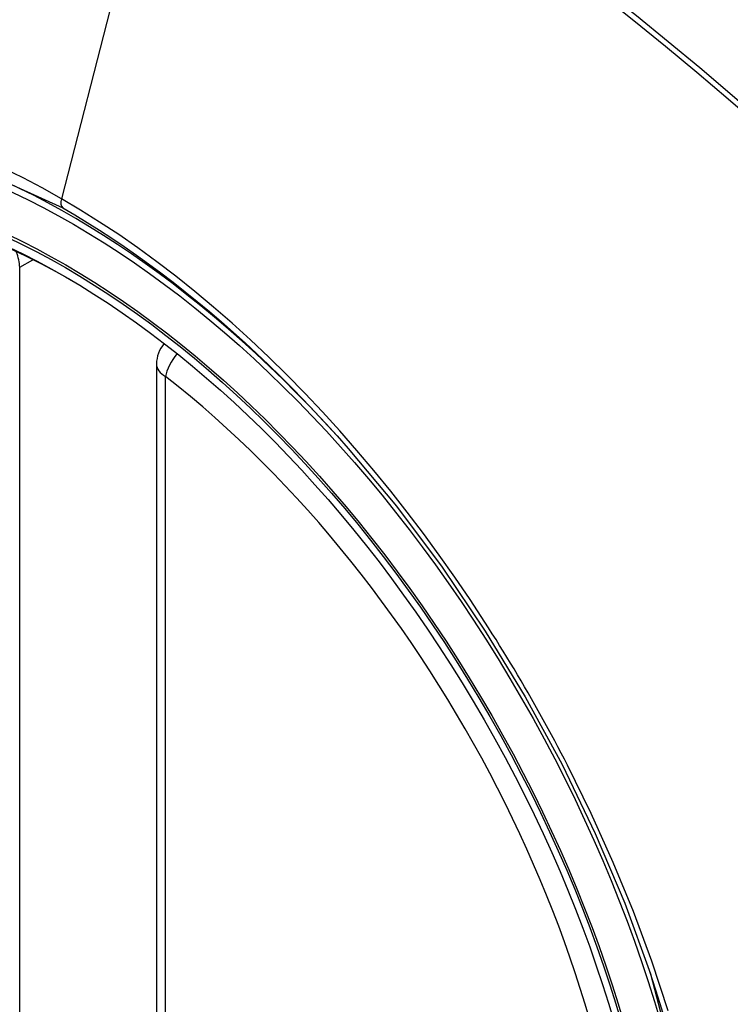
# Model space of a CAD drawing. Header units: inches. Extents: x 435.6 to 512.6, y 167.3 to 237.6.
# Tile 31 of 115: x 438.414 to 438.685, y 234.281 to 234.656. Entities that reach past the tile are written whole.
import ezdxf

# ---------------------------------------------------------------- set-up
doc = ezdxf.new("R2010")
doc.units = ezdxf.units.IN
doc.header["$MEASUREMENT"] = 0
doc.layers.add('Visible Edges(ANSI)', color=7, linetype='Continuous', lineweight=25)
doc.layers.add('Visible Tangent Edges(ANSI)', color=7, linetype='Continuous', lineweight=25)

msp = doc.modelspace()

# ---------------------------------------------------------------- linework, layer by layer
at = {"layer": 'Visible Edges(ANSI)'}
msp.add_line((438.46604658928, 234.5248246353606), (438.46604658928, 234.0395278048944), dxfattribs=at)
at = {"layer": 'Visible Edges(ANSI)', "flags": 128}
msp.add_lwpolyline([(438.5392340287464, 234.4926216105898), (438.5575830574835, 234.4706050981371), (438.5750821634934, 234.4473072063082), (438.5915411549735, 234.4229781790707), (438.6067983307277, 234.3978822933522), (438.6208099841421, 234.3721180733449), (438.6334960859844, 234.3458392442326), (438.6447897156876, 234.3191743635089), (438.6546292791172, 234.2922347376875)], dxfattribs=at)
at = {"layer": 'Visible Edges(ANSI)'}
msp.add_arc((438.477857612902, 234.5248246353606), 0.0118110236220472, 138.6130451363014, 180, dxfattribs=at)
for centre, major_axis, start_param, end_param in [((438.5391030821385, 233.7958559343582), (-0.6483489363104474, 1.125876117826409), 5.163459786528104, 5.835981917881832), ((438.434359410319, 234.2988087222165), (0.1571754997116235, -0.2729396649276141), 2.362013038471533, 7.062764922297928)]:
    msp.add_ellipse(centre, major_axis=major_axis, ratio=0.5780931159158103, start_param=start_param, end_param=end_param, dxfattribs=at)
msp.add_ellipse((438.4308795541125, 234.2968048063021), major_axis=(-0.1596313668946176, 0.2772043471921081), ratio=0.5780931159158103, dxfattribs=at)
at = {"layer": 'Visible Tangent Edges(ANSI)'}
for p, q in [((438.4776504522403, 234.7736705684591), (438.4297529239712, 234.587864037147)), ((438.4138282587, 234.5616966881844), (438.4188700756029, 234.5646000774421)), ((438.4138282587, 234.0763998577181), (438.4138282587, 234.5616966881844)), ((438.4695059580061, 234.0347184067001), (438.4695059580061, 234.5200152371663))]:
    msp.add_line(p, q, dxfattribs=at)
at = {"layer": 'Visible Tangent Edges(ANSI)', "flags": 128}
for points in [[(438.6973485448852, 234.6172677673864), (438.6733828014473, 234.6377401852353), (438.64924563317, 234.6575391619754), (438.624965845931, 234.6766408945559), (438.6005724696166, 234.6950224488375), (438.5760949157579, 234.7126628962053), (438.5515625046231, 234.7295440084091), (438.5270083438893, 234.7456458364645), (438.5024683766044, 234.7609499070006), (438.4779386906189, 234.775460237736), (438.4534105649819, 234.7891833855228), (438.428877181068, 234.8021238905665), (438.404353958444, 234.8142691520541), (438.3798695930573, 234.825603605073), (438.3554527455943, 234.8361123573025), (438.3311320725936, 234.8457805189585), (438.3069363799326, 234.8545944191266), (438.2828935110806, 234.8625461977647), (438.2590302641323, 234.8696297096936), (438.2353735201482, 234.8758388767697), (438.2119329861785, 234.8811722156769), (438.188704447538, 234.8856335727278)], [(438.4776504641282, 234.7736705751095), (438.4898742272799, 234.7665320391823), (438.5021003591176, 234.7591931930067), (438.5143287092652, 234.7516538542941), (438.5265590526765, 234.7439136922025), (438.5387911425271, 234.7359724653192), (438.5510215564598, 234.7278318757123), (438.5632443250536, 234.7194954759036), (438.5754558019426, 234.7109657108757), (438.5876522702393, 234.7022450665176), (438.5998301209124, 234.693335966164), (438.6119856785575, 234.6842408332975), (438.6241152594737, 234.6749623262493), (438.6362152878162, 234.6655034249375), (438.6482821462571, 234.6558672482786), (438.6603122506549, 234.6460568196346), (438.6723020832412, 234.6360752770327), (438.6842480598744, 234.6259257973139), (438.6961468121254, 234.6156117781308)], [(438.2216823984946, 234.2586129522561), (438.1974652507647, 234.32776495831), (438.1839453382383, 234.3954746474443), (438.1817360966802, 234.4586972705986), (438.1909450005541, 234.5142925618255), (438.2112055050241, 234.5599267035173), (438.2414607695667, 234.593306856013), (438.2804124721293, 234.6129311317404), (438.3264005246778, 234.6180475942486), (438.377096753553, 234.6083826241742), (438.4302535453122, 234.5844091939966)], [(438.4297529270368, 234.5878640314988), (438.4224445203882, 234.5919467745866), (438.4151283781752, 234.5957833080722), (438.4078137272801, 234.5993701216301)], [(438.591375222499, 234.4264017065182), (438.5857089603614, 234.435022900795), (438.5799025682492, 234.4435377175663), (438.5739639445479, 234.4519357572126), (438.5679008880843, 234.4602065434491), (438.5617212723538, 234.468339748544), (438.5554329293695, 234.4763248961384), (438.549043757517, 234.4841516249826), (438.5425615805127, 234.4918095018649), (438.5359936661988, 234.4992891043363), (438.5293401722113, 234.5065927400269), (438.5226034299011, 234.5137187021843), (438.5157872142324, 234.5206625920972), (438.5088954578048, 234.5274201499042), (438.5019319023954, 234.5339869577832), (438.494900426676, 234.5403587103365), (438.4878048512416, 234.5465310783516), (438.4806489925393, 234.5524997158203), (438.4734404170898, 234.5582567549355), (438.4661953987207, 234.563788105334), (438.4589236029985, 234.5690878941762), (438.4516342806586, 234.574150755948), (438.4443365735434, 234.5789713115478), (438.4370397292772, 234.5835441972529), (438.4297529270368, 234.5878640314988)], [(438.4302535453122, 234.5844091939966), (438.4349316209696, 234.5816641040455), (438.4396155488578, 234.5788133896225), (438.4443028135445, 234.575858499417), (438.4489909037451, 234.5728007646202), (438.4536774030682, 234.5696416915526), (438.4583598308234, 234.566382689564), (438.4630356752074, 234.5630251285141), (438.46770245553, 234.5595704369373), (438.4723577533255, 234.5560200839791), (438.4769990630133, 234.5523754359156), (438.4816227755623, 234.54863905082), (438.4862235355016, 234.5448161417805), (438.4907999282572, 234.5409080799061), (438.4953509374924, 234.5369160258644), (438.499875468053, 234.5328410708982), (438.504372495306, 234.5286843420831), (438.5088410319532, 234.5244470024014), (438.5132799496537, 234.52013014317), (438.5176882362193, 234.5157348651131), (438.5220648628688, 234.5112623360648), (438.5264087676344, 234.5067136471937), (438.5307189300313, 234.5020899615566), (438.5349942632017, 234.4973923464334), (438.5392339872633, 234.4926215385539)], [(438.6229024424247, 234.3717950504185), (438.6217010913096, 234.37412336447), (438.6204897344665, 234.376447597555), (438.6192684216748, 234.3787676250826), (438.6180371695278, 234.3810834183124), (438.6167960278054, 234.3833949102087), (438.6155450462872, 234.3857020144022), (438.6142842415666, 234.3880046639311), (438.613013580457, 234.390302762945), (438.6117331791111, 234.3925963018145), (438.610443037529, 234.3948851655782), (438.6091431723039, 234.397169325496), (438.6078336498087, 234.3994486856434), (438.6065144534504, 234.4017231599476), (438.6051856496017, 234.4039927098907), (438.6038472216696, 234.4062572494), (438.6024992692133, 234.4085167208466), (438.6011418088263, 234.4107710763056), (438.5997748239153, 234.4130202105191), (438.5983983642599, 234.4152640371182), (438.5970124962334, 234.417502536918), (438.5956172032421, 234.4197356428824), (438.5942125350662, 234.4219632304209), (438.5927985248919, 234.4241852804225), (438.591375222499, 234.4264017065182)], [(438.6612979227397, 234.2781217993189), (438.6550694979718, 234.297044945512), (438.6480734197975, 234.3159693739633), (438.6403616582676, 234.3347699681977), (438.6319635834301, 234.3533917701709), (438.6229024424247, 234.3717950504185)], [(438.6546217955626, 234.2922531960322), (438.6725408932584, 234.2236321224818)]]:
    msp.add_lwpolyline(points, dxfattribs=at)
at = {"layer": 'Visible Tangent Edges(ANSI)'}
for centre, major_axis, ratio, start_param, end_param in [((438.4333656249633, 234.298236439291), (-0.1728458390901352, 0.3001516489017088), 0.5780931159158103, 5.049711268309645, 10.65825284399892), ((438.4330374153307, 234.5884263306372), (-0.0024558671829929, -0.0042646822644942), 0.5780931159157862, 5.159178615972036, 6.139354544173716), ((438.405476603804, 234.5665060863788), (0.0058940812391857, -0.0102352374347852), 0.5780931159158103, 0.787331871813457, 1.354689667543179), ((438.477857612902, 234.5248246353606), (0.0072364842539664, 0.0093345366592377), 0.4718260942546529, 1.511653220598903, 2.426531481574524), ((438.477857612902, 234.5248246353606), (-0.0118110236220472, -1e-16), 0.5758617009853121, 0, 0.7853981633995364), ((438.4333154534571, 234.2982075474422), (0.1502990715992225, -0.2609985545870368), 0.5780931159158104, 5.670484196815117, 8.470550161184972)]:
    msp.add_ellipse(centre, major_axis=major_axis, ratio=ratio, start_param=start_param, end_param=end_param, dxfattribs=at)
for centre, major_axis in [((438.4339576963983, 234.2985773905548), (0.1707766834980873, -0.296558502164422)), ((438.4309834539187, 234.2968646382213), (-0.1623805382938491, 0.2819783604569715)), ((438.4308795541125, 234.2968048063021), (0.1617849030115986, -0.2809440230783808))]:
    msp.add_ellipse(centre, major_axis=major_axis, ratio=0.5780931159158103, dxfattribs=at)

doc.saveas('drawing.dxf')
